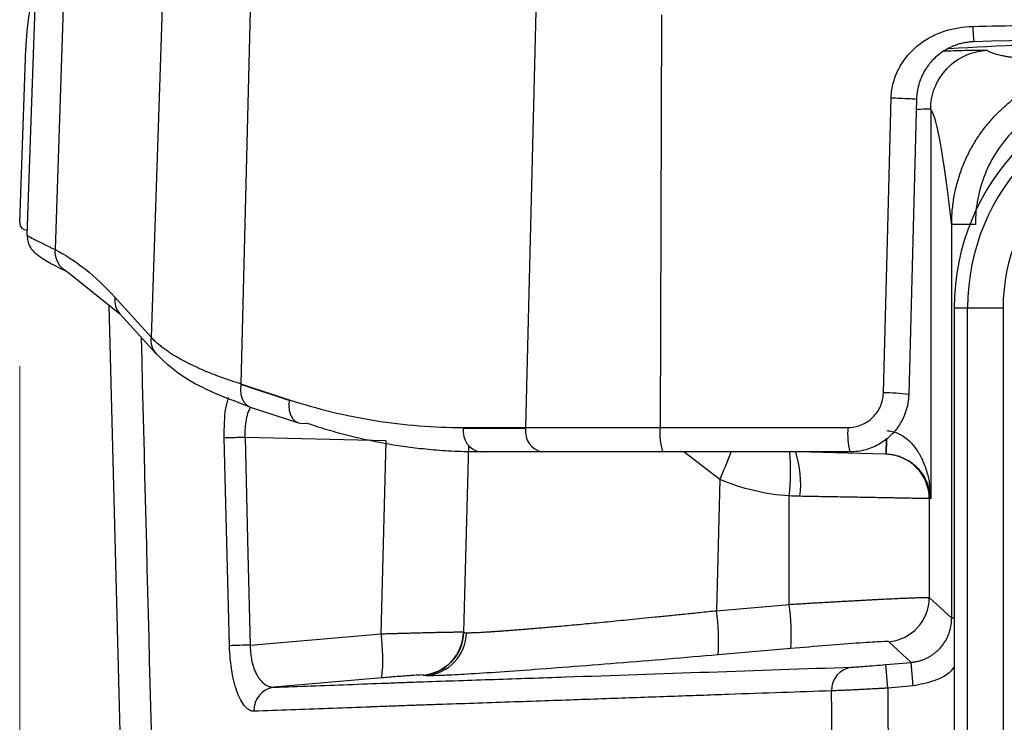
# Model space of a CAD drawing. Header units: millimetres. Extents: x 5 to 597, y 5 to 415.
# Tile 25 of 131: x 214.26 to 220.92, y 320.24 to 324.99. Entities that reach past the tile are written whole.
import ezdxf

# ---------------------------------------------------------------- set-up
doc = ezdxf.new("R2010")
doc.units = ezdxf.units.MM
doc.header["$PDSIZE"] = -1
doc.styles.add('SLDTEXTSTYLE0', font='ARIAL.TTF', dxfattribs={"width": 0.948})
doc.dimstyles.new('SLDDIMSTYLE5', dxfattribs={"dimtxt": 2.5, "dimasz": 2.5, "dimexe": 0, "dimexo": 0.0625, "dimtad": 1, "dimdec": 0, "dimlfac": 5, "dimrnd": 1e-09, "dimzin": 12, "dimdsep": 46, "dimtxsty": 'SLDTEXTSTYLE0', "dimsah": 1, "dimcen": 0.09, "dimadec": 0, "dimazin": 3, "dimtfac": 1, "dimtofl": 0, "dimtmove": 0, "dimatfit": 3, "dimfxl": 1, "dimfrac": 2, "dimtolj": 1, "dimtzin": 12, "dimarcsym": 0})

# ---------------------------------------------------------------- blocks, each defined once
blk = doc.blocks.new('_D_6')
at = {"color": 7, "linetype": 'Continuous', "lineweight": 0}
for p, q in [((214.2577, 322.6471), (214.2577, 297.3028)), ((234.8143, 322.6178), (234.8143, 314.628)), ((234.8143, 313.104), (234.8143, 304.428)), ((234.8143, 302.904), (234.8143, 297.3028)), ((214.2577, 298.3028), (234.8143, 298.3028))]:
    blk.add_line(p, q, dxfattribs=at)
at = {"color": 7, "linetype": 'Continuous', "lineweight": 18}
for points in [[(214.2577, 298.3028), (216.7577, 297.9928), (216.7577, 298.6128)], [(234.8143, 298.3028), (232.3143, 298.6128), (232.3143, 297.9928)]]:
    blk.add_solid(points, dxfattribs=at)
at = {"color": 7, "linetype": 'Continuous', "lineweight": 18, "insert": (220.8551, 301.5255), "char_height": 2.5, "attachment_point": 1, "style": 'SLDTEXTSTYLE0'}
blk.add_mtext('103', dxfattribs=at)

msp = doc.modelspace()

# ---------------------------------------------------------------- linework, layer by layer
at = {"color": 7, "linetype": 'Continuous', "lineweight": 25}
for p, q in [((214.3668, 325.308), (214.3048, 323.5316)), ((214.5584, 325.3046), (214.496, 323.4349)), ((215.2252, 325.2279), (215.1455, 322.842)), ((215.82, 325.1855), (215.7543, 322.5276)), ((217.75, 325.0493), (217.6804, 322.2316)), ((218.6005, 325.0218), (218.5909, 322.2316)), ((214.2567, 323.6178), (214.2978, 324.7945)), ((220.3255, 324.4511), (220.2733, 322.4556)), ((220.4216, 324.383), (220.4216, 321.7502)), ((220.5638, 320.9421), (220.5638, 323.6053)), ((214.3048, 323.5316), (214.3171, 323.525)), ((214.5795, 323.2852), (214.9349, 322.9998)), ((214.9007, 323.1127), (215.1455, 322.842)), ((215.0671, 315.2314), (214.8621, 323.0583)), ((220.5811, 323.042), (220.581, 323.042)), ((220.581, 323.042), (220.581, 318.846)), ((220.5811, 323.042), (220.6718, 323.042)), ((220.5811, 323.042), (220.5811, 318.846)), ((220.6718, 323.042), (220.9117, 323.042)), ((220.6718, 318.846), (220.6718, 323.042)), ((220.9117, 323.042), (220.9117, 318.846)), ((214.9349, 322.9998), (215.1798, 322.729)), ((216.0804, 322.414), (215.7534, 322.522)), ((215.7543, 322.5276), (216.0814, 322.4196)), ((215.8172, 322.3701), (216.1443, 322.2621)), ((217.2587, 322.2316), (217.6804, 322.2316)), ((217.6804, 322.226), (217.2587, 322.226)), ((217.6804, 322.2316), (218.5909, 322.2316)), ((218.5909, 322.2316), (219.8611, 322.2316)), ((216.7359, 322.1408), (215.7814, 322.1647)), ((216.7018, 320.8364), (216.7359, 322.1408)), ((217.7935, 322.066), (217.3718, 322.066)), ((218.6067, 322.066), (217.7935, 322.066)), ((219.8734, 322.066), (218.6067, 322.066)), ((220.1174, 322.0504), (219.5211, 322.066)), ((218.9954, 321.8811), (218.9722, 320.9929)), ((219.4643, 321.0355), (219.4643, 321.7687)), ((220.4118, 321.7505), (220.4118, 321.0815)), ((220.4216, 321.7502), (220.4118, 321.7505)), ((218.9722, 320.9929), (219.4643, 321.0355)), ((220.4118, 321.0815), (220.5638, 320.9421)), ((215.8171, 320.7601), (216.7018, 320.8364)), ((217.2603, 320.8484), (217.2622, 320.8467)), ((220.29, 320.6433), (220.138, 320.7826)), ((219.4747, 320.7367), (218.9826, 320.6941)), ((220.1174, 320.6282), (220.29, 320.6433)), ((220.3039, 320.484), (220.29, 320.6433)), ((220.1313, 320.4689), (220.1174, 320.6282)), ((216.707, 320.5381), (215.9799, 320.4754)), ((216.9885, 320.5557), (216.9866, 320.5574)), ((220.3039, 320.484), (220.1313, 320.4689))]:
    msp.add_line(p, q, dxfattribs=at)
at = {"color": 8, "linetype": 'Continuous', "lineweight": 25}
for p, q in [((217.2934, 322.1107), (217.2603, 320.8484)), ((217.2622, 320.8467), (217.2953, 322.1082)), ((220.1202, 322.1575), (220.1174, 322.0504)), ((218.9954, 321.8811), (218.7501, 322.066)), ((220.581, 320.9421), (220.5638, 320.9421))]:
    msp.add_line(p, q, dxfattribs=at)
at = {"color": 7, "linetype": 'Continuous', "lineweight": 25, "flags": 128}
for points in [[(220.1016, 322.4653), (220.131, 323.5828), (220.154, 324.4609)], [(216.0804, 322.414), (216.0776, 322.3794), (216.0807, 322.3466), (216.0894, 322.3171), (216.1033, 322.2924), (216.1218, 322.2738), (216.1439, 322.2622), (216.1685, 322.2581), (216.1945, 322.2618)], [(215.6766, 320.7561), (215.6565, 321.5427), (215.6409, 322.1607)], [(215.7814, 322.1647), (215.8013, 321.3781), (215.8171, 320.7601)], [(219.7534, 320.1233), (219.7522, 320.3067), (219.7513, 320.4508)], [(220.1313, 320.4689), (220.1326, 320.2742), (220.1337, 320.1213)]]:
    msp.add_lwpolyline(points, dxfattribs=at)
at = {"color": 8, "linetype": 'Continuous', "lineweight": 25, "flags": 128}
msp.add_lwpolyline([(215.7534, 322.522), (215.7506, 322.4874), (215.7536, 322.4546), (215.7623, 322.4251), (215.7763, 322.4004), (215.7948, 322.3818), (215.8169, 322.3702), (215.8172, 322.3701)], dxfattribs=at)
at = {"color": 7, "linetype": 'Continuous', "lineweight": 25}
for centre, radius, start, end in [((216.2966, 324.7247), 2, 165.02654, 178), ((222.1355, 323.042), 1.5544, 91.5, 180), ((222.1355, 323.042), 1.4637, 91.5, 180), ((222.1355, 323.042), 1.2238, 91.5, 180), ((214.3067, 323.616), 0.05, 178, 180), ((214.3067, 323.616), 0.05, 180, 270), ((215.9733, 322.4863), 0.2228, 169.31444, 170.77212), ((220.1117, 321.1301), 1.3353, 83.05047, 90.43336), ((216.3004, 322.3782), 0.2228, 169.31444, 170.77212), ((217.4001, 322.206), 0.1428, 171.95053, 258.57825), ((217.4849, 322.226), 0.2262, 178.58563, 180.00009), ((217.8218, 322.206), 0.1428, 171.95053, 258.57825), ((217.9066, 322.226), 0.2262, 178.58563, 180.00009), ((219.0287, 322.1896), 0.4398, 174.52026, 196.3212), ((220.4122, 322.1895), 0.5527, 175.62816, 192.90659), ((216.2428, 303.2736), 18.8967, 91.39927, 91.82542), ((220.1118, 321.7505), 0.3, 359.99526, 88.49579), ((217.9758, 320.8339), 1.5021, 356.28948, 7.71327), ((220.1117, 321.0816), 0.3001, 275.01835, 359.98165), ((217.4837, 320.7913), 1.5021, 356.28948, 7.71327), ((215.5817, 320.6676), 1.1327, 353.43656, 8.56987), ((216.9604, 320.8564), 0.3001, 275.01777, 358.48223), ((216.9622, 320.8546), 0.3001, 275.01777, 358.48223), ((216.9808, 320.8506), 0.299, 275.40394, 358.73773), ((216.2794, 301.9676), 18.7982, 91.40926, 91.83781), ((219.9077, 320.4558), 0.1565, 96.71031, 181.83504), ((215.9985, 320.3201), 0.1564, 96.82445, 182.81066)]:
    msp.add_arc(centre, radius, start, end, dxfattribs=at)
at = {"color": 8, "linetype": 'Continuous', "lineweight": 25}
for centre, radius, start, end in [((214.6467, 323.4209), 0.1514, 174.66407, 243.67256), ((215.0404, 323.0934), 0.141, 172.14734, 221.60237), ((215.2853, 322.8227), 0.141, 172.14794, 221.54554), ((222.6856, 322.0688), 2.5642, 177.97801, 180.41265), ((214.692, 323.7506), 4.692, 336.51891, 338.95968), ((217.7477, 321.9441), 1.7255, 354.16832, 4.05374), ((218.8616, 321.8553), 0.6803, 352.50382, 18.04863)]:
    msp.add_arc(centre, radius, start, end, dxfattribs=at)
at = {"color": 7, "linetype": 'Continuous', "lineweight": 25}
for points, knots in [([(220.7072, 324.944), (220.8231, 324.9467), (221.0551, 324.952), (221.4032, 324.9591), (221.7512, 324.9656), (222.0993, 324.9712), (222.4474, 324.9761), (222.7955, 324.9802), (223.1436, 324.9836), (223.4916, 324.9863), (223.8396, 324.9881), (224.1876, 324.9893), (224.4195, 324.9895), (224.5355, 324.9895)], [0, 0, 0, 0, 0.0910202, 0.1820168, 0.2729903, 0.363941, 0.4548695, 0.5457763, 0.6366618, 0.7275264, 0.8183707, 0.9091951, 1, 1, 1, 1]), ([(220.154, 324.4609), (220.1545, 324.4786), (220.156, 324.4963), (220.1613, 324.5314), (220.165, 324.5493), (220.1744, 324.5834), (220.1829, 324.6086), (220.1936, 324.633), (220.2012, 324.6491), (220.2054, 324.6574), (220.2178, 324.6803), (220.2268, 324.6951), (220.2467, 324.7237), (220.2577, 324.738), (220.2802, 324.7641), (220.298, 324.7828), (220.3172, 324.8001), (220.3303, 324.8113), (220.3373, 324.8171), (220.3569, 324.8322), (220.3773, 324.8466), (220.3988, 324.8596), (220.4134, 324.868), (220.4212, 324.8722), (220.4429, 324.8834), (220.4651, 324.8937), (220.4919, 324.9041), (220.5036, 324.9082), (220.5114, 324.9109), (220.5156, 324.9122), (220.5784, 324.9322), (220.6411, 324.9424), (220.7072, 324.944)], [0, 0, 0, 0, 0.0625, 0.0625, 0.125, 0.125, 0.1875, 0.21875, 0.21875, 0.25, 0.25, 0.3125, 0.3125, 0.375, 0.375, 0.4375, 0.46875, 0.46875, 0.5, 0.5, 0.5625, 0.59375, 0.59375, 0.625, 0.625, 0.6875, 0.71875, 0.734375, 0.734375, 0.75, 0.75, 1, 1, 1, 1]), ([(220.7072, 324.944), (220.7074, 324.932), (220.7078, 324.9189), (220.709, 324.8935), (220.7098, 324.8812), (220.7115, 324.8608), (220.7124, 324.8528), (220.7143, 324.8427), (220.7151, 324.8405), (220.7159, 324.8405)], [0, 0, 0, 0, 0.25, 0.25, 0.5, 0.5, 0.75, 0.75, 1, 1, 1, 1]), ([(220.7159, 324.8405), (220.7069, 324.8401), (220.6883, 324.8393), (220.66, 324.8356), (220.6304, 324.8296), (220.5998, 324.8208), (220.5626, 324.8069), (220.5076, 324.7791), (220.4459, 324.7314), (220.3926, 324.6669), (220.3594, 324.6061), (220.3397, 324.5504), (220.3286, 324.5003), (220.3265, 324.4672), (220.3255, 324.4511)], [0, 0, 0, 0, 0.044128, 0.090961, 0.140523, 0.192832, 0.247904, 0.3371, 0.498558, 0.632278, 0.750139, 0.838141, 0.92135, 1, 1, 1, 1]), ([(222.6026, 324.866), (221.9151, 324.849), (221.2244, 324.832), (220.5394, 324.7923), (220.5362, 324.7922)], [0, 0, 0, 0, 0.995391, 1, 1, 1, 1]), ([(228.3551, 324.8405), (227.0832, 324.8708), (225.8098, 324.886), (223.2612, 324.886), (221.9878, 324.8708), (220.7159, 324.8405)], [0, 0, 0, 0, 0.5, 0.5, 1, 1, 1, 1]), ([(220.4216, 324.383), (220.4216, 324.429), (220.4298, 324.4784), (220.4666, 324.5743), (220.4954, 324.6204), (220.5691, 324.6977), (220.6139, 324.7286), (220.7079, 324.7698), (220.7569, 324.7803), (220.8029, 324.7825)], [0, 0, 0, 0, 0.25, 0.25, 0.5, 0.5, 0.75, 0.75, 1, 1, 1, 1]), ([(220.8029, 324.7825), (220.8047, 324.781), (220.8082, 324.778), (220.816, 324.7736), (220.8257, 324.7692), (220.8374, 324.7648), (220.851, 324.7605), (220.8666, 324.7562), (220.8842, 324.752), (220.9038, 324.7478), (220.9254, 324.7436), (220.9489, 324.7394), (220.9745, 324.7353), (221.002, 324.7311), (221.0314, 324.727), (221.0856, 324.72), (221.1731, 324.7101), (221.2994, 324.6978), (221.4404, 324.6854), (221.5407, 324.6773), (221.5931, 324.6731)], [0, 0, 0, 0, 0.033021, 0.066434, 0.100242, 0.134446, 0.169048, 0.204048, 0.239448, 0.275251, 0.311456, 0.348065, 0.38508, 0.422501, 0.46033, 0.498568, 0.620045, 0.748791, 0.868969, 1, 1, 1, 1]), ([(220.5638, 323.6053), (220.564, 323.6213), (220.5644, 323.6532), (220.5678, 323.701), (220.5732, 323.7486), (220.5807, 323.7959), (220.5903, 323.8426), (220.6019, 323.8887), (220.6154, 323.9339), (220.6308, 323.9782), (220.648, 324.0214), (220.6669, 324.0634), (220.6873, 324.1041), (220.7092, 324.1434), (220.7323, 324.1812), (220.7566, 324.2175), (220.7819, 324.2522), (220.8081, 324.2852), (220.8351, 324.3166), (220.8703, 324.3546), (220.9158, 324.3987), (220.9741, 324.4478), (221.0377, 324.4939), (221.1063, 324.5363), (221.1797, 324.5741), (221.2571, 324.6067), (221.338, 324.6335), (221.4215, 324.6538), (221.5068, 324.6678), (221.5643, 324.6713), (221.5931, 324.673)], [0, 0, 0, 0, 0.029219, 0.058476, 0.087729, 0.116938, 0.146061, 0.175058, 0.203888, 0.232512, 0.260893, 0.288992, 0.316775, 0.344208, 0.371259, 0.397899, 0.424099, 0.449835, 0.475084, 0.499824, 0.544676, 0.59114, 0.639079, 0.688331, 0.738715, 0.790026, 0.842045, 0.89454, 0.947272, 1, 1, 1, 1]), ([(221.5989, 324.5132), (221.5404, 324.511), (221.4825, 324.5033), (221.3685, 324.4767), (221.3137, 324.4581), (221.2082, 324.4109), (221.157, 324.3819), (221.0619, 324.315), (221.0181, 324.2774), (220.9377, 324.1939), (220.901, 324.1477), (220.8381, 324.0505), (220.8115, 323.9992), (220.7679, 323.8912), (220.7513, 323.8349), (220.7294, 323.7215), (220.7238, 323.6638), (220.7238, 323.6052)], [0, 0, 0, 0, 0.125, 0.125, 0.25, 0.25, 0.375, 0.375, 0.5, 0.5, 0.625, 0.625, 0.75, 0.75, 0.875, 0.875, 1, 1, 1, 1]), ([(220.154, 324.4609), (220.1735, 324.4604), (220.1949, 324.4598), (220.237, 324.4582), (220.2576, 324.4573), (220.2916, 324.4553), (220.3049, 324.4543), (220.3219, 324.4525), (220.3256, 324.4517), (220.3255, 324.4511)], [0, 0, 0, 0, 0.25, 0.25, 0.5, 0.5, 0.75, 0.75, 1, 1, 1, 1]), ([(220.5638, 323.6053), (220.5626, 323.6153), (220.5612, 323.6273), (220.5597, 323.6399), (220.5593, 323.6433), (220.5591, 323.6447), (220.5591, 323.6452), (220.559, 323.646), (220.5588, 323.6473), (220.5578, 323.6555), (220.5536, 323.6905), (220.5432, 323.7755), (220.5311, 323.8691), (220.5212, 323.9415), (220.5164, 323.9753), (220.5143, 323.9899), (220.5135, 323.995), (220.5133, 323.9962), (220.5132, 323.9968), (220.5129, 323.9989), (220.5123, 324.003), (220.5054, 324.0501), (220.4926, 324.1307), (220.4794, 324.2019), (220.4715, 324.2389), (220.4691, 324.2501), (220.468, 324.2548), (220.4675, 324.2571), (220.4673, 324.2579), (220.4669, 324.2596), (220.4636, 324.274), (220.4479, 324.3369), (220.433, 324.3721), (220.4216, 324.383)], [0, 0, 0, 0, 0.03125, 0.039063, 0.042969, 0.042969, 0.043945, 0.043945, 0.044922, 0.046875, 0.0625, 0.125, 0.25, 0.3125, 0.34375, 0.359375, 0.361328, 0.361328, 0.363281, 0.363281, 0.367188, 0.375, 0.5, 0.625, 0.65625, 0.671875, 0.679687, 0.679687, 0.683594, 0.683594, 0.6875, 0.75, 1, 1, 1, 1]), ([(220.7238, 323.6052), (220.6824, 323.6052), (220.6412, 323.6052), (220.5821, 323.6053), (220.5645, 323.6053), (220.5638, 323.6053)], [0, 0, 0, 0, 0.5, 0.5, 1, 1, 1, 1]), ([(214.3078, 323.5296), (214.3079, 323.5233), (214.3082, 323.5093), (214.3134, 323.4829), (214.3341, 323.435), (214.4135, 323.3642), (214.5065, 323.3199), (214.5795, 323.2852)], [0, 0, 0, 0, 0.0171813, 0.038423, 0.097329, 0.2907673, 1, 1, 1, 1]), ([(215.1455, 322.842), (215.1526, 322.8349), (215.1666, 322.8208), (215.19, 322.8003), (215.2147, 322.7803), (215.2407, 322.761), (215.2678, 322.7422), (215.2959, 322.7241), (215.325, 322.7067), (215.3548, 322.6898), (215.3963, 322.6678), (215.4514, 322.6409), (215.5222, 322.61), (215.5965, 322.5808), (215.6733, 322.5533), (215.7276, 322.5361), (215.7543, 322.5276)], [0, 0, 0, 0, 0.060768, 0.120285, 0.17855, 0.235562, 0.291321, 0.345825, 0.399076, 0.451071, 0.501812, 0.60621, 0.708225, 0.807859, 0.905116, 1, 1, 1, 1]), ([(215.1797, 322.7291), (215.2458, 322.6682), (215.395, 322.5306), (215.6664, 322.4274), (215.8176, 322.3699)], [0, 0, 0, 0, 0.4429552, 1, 1, 1, 1]), ([(219.8611, 322.2316), (219.8922, 322.2316), (219.9228, 322.2376), (219.9802, 322.2608), (220.0065, 322.278), (220.0509, 322.3209), (220.069, 322.3469), (220.0938, 322.4033), (220.1008, 322.4341), (220.1016, 322.4653)], [0, 0, 0, 0, 0.25, 0.25, 0.5, 0.5, 0.75, 0.75, 1, 1, 1, 1]), ([(220.2733, 322.4556), (220.2728, 322.4461), (220.272, 322.4272), (220.2681, 322.3992), (220.2624, 322.3715), (220.2548, 322.3443), (220.2453, 322.3178), (220.234, 322.292), (220.2209, 322.2672), (220.2061, 322.2434), (220.1898, 322.2207), (220.1719, 322.1993), (220.1482, 322.1746), (220.1171, 322.1476), (220.0767, 322.1203), (220.0315, 322.0974), (219.9821, 322.0799), (219.9289, 322.0683), (219.8921, 322.0668), (219.8734, 322.066)], [0, 0, 0, 0, 0.04592, 0.091751, 0.137495, 0.183151, 0.228721, 0.274205, 0.319603, 0.364916, 0.410145, 0.45529, 0.500351, 0.576131, 0.654907, 0.736681, 0.821453, 0.909226, 1, 1, 1, 1]), ([(216.0814, 322.4196), (216.2688, 322.3577), (216.4629, 322.3104), (216.8578, 322.2474), (217.0585, 322.2316), (217.2587, 322.2316)], [0, 0, 0, 0, 0.5, 0.5, 1, 1, 1, 1]), ([(217.3718, 322.066), (217.3422, 322.0662), (217.2843, 322.0666), (217.1996, 322.0698), (217.1188, 322.0745), (217.042, 322.0806), (216.9692, 322.088), (216.9004, 322.0963), (216.8355, 322.1053), (216.7412, 322.1202), (216.6188, 322.1433), (216.47, 322.1783), (216.3292, 322.2172), (216.2386, 322.2472), (216.1945, 322.2618)], [0, 0, 0, 0, 0.074458, 0.145638, 0.213538, 0.278159, 0.339501, 0.397564, 0.452348, 0.503854, 0.637182, 0.764313, 0.885251, 1, 1, 1, 1]), ([(220.1242, 322.2103), (220.1304, 322.2099), (220.1427, 322.209), (220.1612, 322.2055), (220.1795, 322.2004), (220.1977, 322.1936), (220.2157, 322.185), (220.2471, 322.1665), (220.29, 322.1302), (220.3353, 322.0716), (220.3734, 321.9991), (220.3959, 321.9335), (220.4092, 321.8761), (220.4156, 321.8365), (220.4202, 321.7939), (220.4211, 321.7663), (220.4216, 321.7502)], [0, 0, 0, 0, 0.027365, 0.055195, 0.083719, 0.113148, 0.143675, 0.175473, 0.283427, 0.411387, 0.543322, 0.701906, 0.772676, 0.853371, 0.914299, 1, 1, 1, 1]), ([(220.4216, 321.7502), (220.4212, 321.7576), (220.4206, 321.7709), (220.4182, 321.7889), (220.4144, 321.8093), (220.4084, 321.8324), (220.3948, 321.8697), (220.3719, 321.9127), (220.3334, 321.9598), (220.2877, 321.9981), (220.2422, 322.0231), (220.2045, 322.0369), (220.1772, 322.0441), (220.1494, 322.0488), (220.1307, 322.0498), (220.1215, 322.0503)], [0, 0, 0, 0, 0.059881, 0.108765, 0.14665, 0.227328, 0.298128, 0.456704, 0.588672, 0.716625, 0.824605, 0.871795, 0.916319, 0.958811, 1, 1, 1, 1]), ([(220.4118, 321.7505), (220.4113, 321.7505), (220.4104, 321.7505), (220.4063, 321.7506), (220.4003, 321.7507), (220.392, 321.7508), (220.3816, 321.751), (220.369, 321.7513), (220.3542, 321.7515), (220.3371, 321.7519), (220.3178, 321.7522), (220.2963, 321.7526), (220.2726, 321.753), (220.2467, 321.7535), (220.2186, 321.754), (220.1884, 321.7546), (220.1546, 321.7552), (220.1164, 321.7559), (220.0726, 321.7567), (220.0239, 321.7576), (219.9699, 321.7586), (219.9107, 321.7597), (219.846, 321.7609), (219.776, 321.7622), (219.7006, 321.7635), (219.6203, 321.765), (219.5645, 321.766), (219.5361, 321.7665)], [0, 0, 0, 0, 0.031863, 0.063936, 0.096219, 0.128713, 0.161416, 0.194329, 0.227453, 0.260786, 0.29433, 0.328084, 0.362048, 0.396223, 0.430607, 0.465202, 0.500007, 0.539669, 0.581629, 0.625885, 0.672439, 0.721291, 0.772439, 0.825884, 0.881626, 0.939665, 1, 1, 1, 1]), ([(219.4643, 321.0355), (219.4796, 321.0364), (219.51, 321.0382), (219.555, 321.0409), (219.5989, 321.0435), (219.6418, 321.046), (219.6836, 321.0484), (219.7242, 321.0507), (219.7635, 321.0529), (219.8015, 321.0551), (219.8383, 321.0571), (219.8737, 321.059), (219.9077, 321.0609), (219.9404, 321.0627), (219.9717, 321.0644), (220.0016, 321.066), (220.0302, 321.0675), (220.0575, 321.0689), (220.0834, 321.0702), (220.1079, 321.0714), (220.1437, 321.0732), (220.1886, 321.0753), (220.2393, 321.0776), (220.2838, 321.0794), (220.322, 321.0808), (220.3536, 321.0818), (220.3785, 321.0824), (220.3966, 321.0825), (220.4084, 321.0822), (220.4107, 321.0817), (220.4118, 321.0815)], [0, 0, 0, 0, 0.030712, 0.060938, 0.090677, 0.119929, 0.148694, 0.176973, 0.204765, 0.232071, 0.258889, 0.285222, 0.311068, 0.336428, 0.361301, 0.385688, 0.409588, 0.433003, 0.455931, 0.478374, 0.50033, 0.557097, 0.61355, 0.669688, 0.725513, 0.781027, 0.836232, 0.891128, 0.945717, 1, 1, 1, 1]), ([(217.2798, 320.844), (217.2827, 320.844), (217.2887, 320.8438), (217.3002, 320.8439), (217.3135, 320.8441), (217.3289, 320.8446), (217.3463, 320.8453), (217.3657, 320.8462), (217.3872, 320.8474), (217.4107, 320.8487), (217.4363, 320.8503), (217.4639, 320.8522), (217.4935, 320.8542), (217.5251, 320.8565), (217.5587, 320.859), (217.5943, 320.8617), (217.6318, 320.8646), (217.6713, 320.8678), (217.7127, 320.8712), (217.7559, 320.8748), (217.801, 320.8787), (217.8689, 320.8846), (217.9643, 320.8931), (218.0931, 320.905), (218.2343, 320.9184), (218.3613, 320.9307), (218.4703, 320.9415), (218.5589, 320.9503), (218.6536, 320.9599), (218.7545, 320.9702), (218.8612, 320.9812), (218.9346, 320.9889), (218.9722, 320.9929)], [0, 0, 0, 0, 0.023924, 0.047952, 0.072084, 0.096321, 0.120664, 0.145112, 0.169666, 0.194328, 0.219096, 0.243973, 0.268957, 0.29405, 0.319253, 0.344564, 0.369986, 0.395518, 0.42116, 0.446914, 0.47278, 0.498757, 0.559795, 0.623127, 0.688755, 0.756684, 0.792207, 0.829741, 0.869288, 0.910846, 0.954417, 1, 1, 1, 1]), ([(220.29, 320.6433), (220.2977, 320.6442), (220.313, 320.6459), (220.3356, 320.6506), (220.3575, 320.6569), (220.3787, 320.6647), (220.399, 320.674), (220.4184, 320.6847), (220.4368, 320.6967), (220.4541, 320.7099), (220.4702, 320.7241), (220.4902, 320.7444), (220.5126, 320.7726), (220.5346, 320.8104), (220.551, 320.8519), (220.5618, 320.8962), (220.5631, 320.9267), (220.5638, 320.9421)], [0, 0, 0, 0, 0.052204, 0.103922, 0.155153, 0.205898, 0.256157, 0.30593, 0.355218, 0.404021, 0.452339, 0.500172, 0.596249, 0.694268, 0.794231, 0.896141, 1, 1, 1, 1]), ([(216.7018, 320.8364), (216.7133, 320.8367), (216.7362, 320.8374), (216.7699, 320.8384), (216.8025, 320.8393), (216.834, 320.8402), (216.8643, 320.841), (216.8933, 320.8418), (216.9211, 320.8426), (216.9475, 320.8433), (216.9726, 320.8439), (216.9963, 320.8445), (217.0188, 320.8451), (217.0399, 320.8456), (217.0597, 320.8461), (217.0782, 320.8465), (217.1052, 320.8471), (217.1386, 320.8478), (217.175, 320.8484), (217.2052, 320.8488), (217.2291, 320.849), (217.2463, 320.849), (217.2574, 320.8489), (217.2594, 320.8486), (217.2603, 320.8484)], [0, 0, 0, 0, 0.039125, 0.077426, 0.114903, 0.151555, 0.187382, 0.222385, 0.256564, 0.289919, 0.32245, 0.354156, 0.385038, 0.415097, 0.444332, 0.472743, 0.50033, 0.57356, 0.64617, 0.718163, 0.789539, 0.860303, 0.930455, 1, 1, 1, 1]), ([(220.138, 320.7826), (220.1366, 320.7839), (220.1211, 320.7841), (220.0556, 320.7812), (220.0054, 320.7782), (219.8778, 320.7693), (219.8006, 320.7635), (219.6386, 320.7506), (219.5542, 320.7435), (219.4747, 320.7367)], [0, 0, 0, 0, 0.25, 0.25, 0.5, 0.5, 0.75, 0.75, 1, 1, 1, 1]), ([(215.8423, 320.3124), (215.8226, 320.3117), (215.8031, 320.3214), (215.7747, 320.3521), (215.7656, 320.3648), (215.7481, 320.3951), (215.7397, 320.4129), (215.7241, 320.4533), (215.717, 320.4754), (215.7041, 320.5238), (215.6984, 320.5503), (215.6888, 320.6057), (215.685, 320.6344), (215.6792, 320.6942), (215.6774, 320.7251), (215.6766, 320.7561)], [0, 0, 0, 0, 0.25, 0.25, 0.375, 0.375, 0.5, 0.5, 0.625, 0.625, 0.75, 0.75, 0.875, 0.875, 1, 1, 1, 1]), ([(215.8171, 320.7601), (215.8171, 320.7532), (215.8172, 320.7393), (215.8183, 320.7187), (215.8202, 320.6983), (215.8229, 320.6783), (215.8264, 320.6587), (215.8332, 320.6279), (215.8462, 320.5875), (215.8675, 320.5456), (215.8929, 320.5124), (215.9167, 320.4928), (215.9389, 320.4816), (215.9586, 320.4757), (215.9726, 320.4755), (215.9799, 320.4754)], [0, 0, 0, 0, 0.04159, 0.083154, 0.124774, 0.166531, 0.208506, 0.250776, 0.37159, 0.50036, 0.618824, 0.74998, 0.823483, 0.906814, 1, 1, 1, 1]), ([(218.9826, 320.6941), (218.8712, 320.6844), (218.7571, 320.6747), (218.5279, 320.6555), (218.4128, 320.6461), (218.1869, 320.6279), (218.0762, 320.6192), (217.865, 320.6031), (217.7645, 320.5956), (217.5789, 320.5823), (217.4938, 320.5765), (217.3426, 320.5668), (217.2765, 320.5628), (217.1651, 320.5569), (217.1198, 320.5548), (217.0495, 320.5526), (217.0246, 320.5524), (217.009, 320.553)], [0, 0, 0, 0, 0.125, 0.125, 0.25, 0.25, 0.375, 0.375, 0.5, 0.5, 0.625, 0.625, 0.75, 0.75, 0.875, 0.875, 1, 1, 1, 1]), ([(215.9799, 320.4754), (216.1447, 320.4812), (216.3113, 320.4873), (216.5651, 320.4966), (216.6504, 320.4998), (216.7793, 320.5047), (216.8223, 320.5063), (216.9058, 320.5093), (216.9469, 320.5108), (217.0685, 320.515), (217.1476, 320.5176), (217.3072, 320.5229), (217.3872, 320.5256), (217.6277, 320.5337), (217.7886, 320.5392), (218.5949, 320.5667), (219.2463, 320.5893), (219.8894, 320.6112)], [0, 0, 0, 0, 0.125, 0.125, 0.1875, 0.1875, 0.21875, 0.21875, 0.25, 0.25, 0.3125, 0.3125, 0.375, 0.375, 0.5, 0.5, 1, 1, 1, 1]), ([(219.8894, 320.6112), (219.8973, 320.6114), (219.9087, 320.612), (219.9384, 320.6139), (219.9562, 320.6152), (220.0172, 320.6197), (220.0669, 320.6238), (220.1174, 320.6282)], [0, 0, 0, 0, 0.25, 0.25, 0.5, 0.5, 1, 1, 1, 1]), ([(216.9866, 320.5574), (216.986, 320.558), (216.9795, 320.5581), (216.952, 320.5569), (216.931, 320.5556), (216.8773, 320.5519), (216.8449, 320.5495), (216.7765, 320.544), (216.7408, 320.5411), (216.707, 320.5381)], [0, 0, 0, 0, 0.25, 0.25, 0.5, 0.5, 0.75, 0.75, 1, 1, 1, 1]), ([(219.7513, 320.4508), (219.6394, 320.4468), (219.4075, 320.4387), (219.0454, 320.4258), (218.6573, 320.4122), (218.2429, 320.3977), (217.7968, 320.3821), (217.4094, 320.3688), (217.1475, 320.3597), (217.0278, 320.3558), (216.9775, 320.3539), (216.9394, 320.353), (216.8994, 320.3512), (216.8294, 320.349), (216.7475, 320.346), (216.6738, 320.3432), (216.6309, 320.3416), (216.5232, 320.3375), (216.3436, 320.3307), (216.0915, 320.3214), (215.9263, 320.3154), (215.8423, 320.3124)], [0, 0, 0, 0, 0.086838, 0.180117, 0.279943, 0.386487, 0.499994, 0.624993, 0.687494, 0.704665, 0.718745, 0.726937, 0.734539, 0.749995, 0.781244, 0.796869, 0.804683, 0.812496, 0.875, 0.936488, 1, 1, 1, 1]), ([(220.1313, 320.4689), (220.1221, 320.4684), (220.1041, 320.4674), (220.0776, 320.466), (220.0524, 320.4646), (220.0286, 320.4634), (220.0064, 320.4622), (219.9858, 320.4612), (219.9668, 320.4602), (219.9496, 320.4593), (219.934, 320.4585), (219.9201, 320.4578), (219.9078, 320.4572), (219.8859, 320.4562), (219.8557, 320.4548), (219.8205, 320.4533), (219.7913, 320.4521), (219.7677, 320.4512), (219.7567, 320.4509), (219.7513, 320.4508)], [0, 0, 0, 0, 0.054873, 0.107958, 0.15901, 0.207812, 0.254175, 0.297938, 0.338971, 0.377167, 0.412445, 0.444742, 0.474015, 0.500237, 0.604863, 0.707897, 0.808537, 0.90609, 1, 1, 1, 1])]:
    msp.add_open_spline(points, degree=3, knots=knots, dxfattribs=at)
at = {"color": 8, "linetype": 'Continuous', "lineweight": 25}
for points, knots in [([(220.5123, 324.7777), (220.5559, 324.7794), (220.6663, 324.7837), (220.7728, 324.7852), (220.7928, 324.7834), (220.8029, 324.7825)], [0, 0, 0, 0, 0.2453372, 0.6219684, 1, 1, 1, 1]), ([(220.4216, 324.383), (220.4159, 324.3839), (220.4047, 324.3857), (220.361, 324.3842), (220.3263, 324.381), (220.3237, 324.3807)], [0, 0, 0, 0, 0.484281, 0.961204, 1, 1, 1, 1]), ([(214.3171, 323.525), (214.324, 323.521), (214.3403, 323.5117), (214.4393, 323.4629), (214.496, 323.4349)], [0, 0, 0, 0, 0.426979, 1, 1, 1, 1]), ([(215.0785, 322.841), (215.1205, 321.1748), (215.1787, 318.8671), (215.2412, 316.3979), (215.2646, 315.5515), (215.2703, 315.3335), (215.273, 315.2703), (215.2743, 315.2507), (215.2747, 315.2439)], [0, 0, 0, 0, 0.657975, 0.911221, 0.97504, 0.992219, 0.997315, 1, 1, 1, 1]), ([(215.6409, 322.1607), (215.6412, 322.2322), (215.6418, 322.3377), (215.6633, 322.4112), (215.6702, 322.4349)], [0, 0, 0, 0, 0.677463, 1, 1, 1, 1]), ([(215.8146, 322.3621), (215.8108, 322.3542), (215.8003, 322.3325), (215.7887, 322.2867), (215.7802, 322.2281), (215.781, 322.1861), (215.7813, 322.1652)], [0, 0, 0, 0, 0.1590709, 0.4330377, 0.718388, 1, 1, 1, 1]), ([(220.581, 320.6131), (220.5783, 320.6091), (220.5464, 320.5628), (220.4467, 320.5125), (220.3504, 320.4933), (220.3039, 320.484)], [0, 0, 0, 0, 0.046927, 0.539953, 1, 1, 1, 1])]:
    msp.add_open_spline(points, degree=3, knots=knots, dxfattribs=at)
at = {"color": 7, "linetype": 'Continuous', "lineweight": 25}
for points in [[(214.496, 323.4349), (214.6345, 323.365), (214.7703, 323.2569), (214.9007, 323.1127)], [(215.7813, 322.1652), (215.7813, 322.165), (215.7813, 322.1648), (215.7814, 322.1647)], [(220.1215, 322.0503), (220.1201, 322.0504), (220.1188, 322.0504), (220.1174, 322.0504)], [(219.4643, 321.7687), (219.3039, 321.7787), (219.1429, 321.8173), (218.9954, 321.8811)], [(219.5361, 321.7665), (219.5122, 321.767), (219.4883, 321.7677), (219.4643, 321.7687)], [(217.2622, 320.8467), (217.2634, 320.8453), (217.2693, 320.8444), (217.2798, 320.844)], [(217.009, 320.553), (216.9968, 320.5534), (216.99, 320.5543), (216.9885, 320.5557)]]:
    msp.add_open_spline(points, degree=3, dxfattribs=at)
at = {"color": 7, "linetype": 'Continuous', "lineweight": 0}
msp.add_point((214.2577, 323.6471), dxfattribs=at)

# ---------------------------------------------------------------- dimensions: what is measured, and where the dimension line sits
at = {"color": 7, "linetype": 'Continuous', "lineweight": 18}
dim = msp.add_linear_dim(base=(234.8143, 298.3028), p1=(214.2577, 323.6471), p2=(234.8143, 323.6178), dimstyle='SLDDIMSTYLE5', dxfattribs=at)
dim.commit()
dim.dimension.update_dxf_attribs({"geometry": '_D_6', "text_midpoint": (223.7197, 298.3028), "dimtype": 160})

doc.saveas('drawing.dxf')
